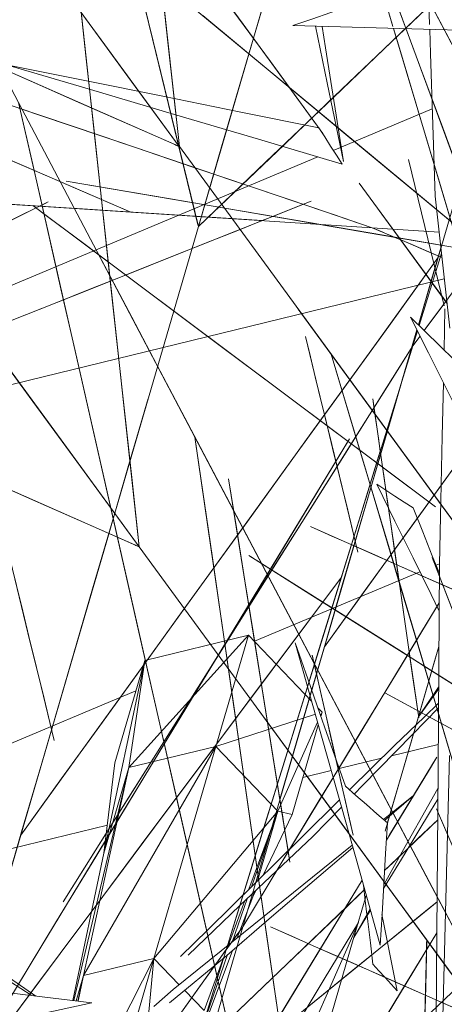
# Model space of a CAD drawing. Header units: centimetres. Extents: x 511 to 2122, y 723 to 1373.
# Tile 36 of 89: x 1371.6 to 1375.83, y 997.91 to 1007.7. Entities that reach past the tile are written whole.
import ezdxf

# ---------------------------------------------------------------- set-up
doc = ezdxf.new("R2010")
doc.units = ezdxf.units.CM
doc.layers.add('A-DETL-GENF', color=92, linetype='Continuous', lineweight=18)
doc.layers.add('G-IMPT', color=8, linetype='Continuous', lineweight=18)

# ---------------------------------------------------------------- blocks, each defined once
blk = doc.blocks.new('Vegetação 69 - Tree_Bamboo26_DWG-477148-PROJETO_TÉRREO')
at = {"layer": 'G-IMPT'}
for p, q in [((68.387, -47.712), (68.387, -31.735)), ((70.687, -46.255), (68.387, -31.735)), ((62.43, -35.915), (63.324, -41.56)), ((61.409, -36.862), (61.409, -40.636)), ((58.901, -39.473), (61, -40.482)), ((59.239, -39.728), (58.871, -39.553)), ((59.239, -39.728), (58.873, -39.547)), ((59.239, -39.728), (58.882, -39.523)), ((62.197, -41.173), (58.895, -39.488)), ((59.234, -40.849), (59.239, -39.728)), ((62.195, -42.559), (59.239, -39.728)), ((59.239, -39.728), (62.197, -41.173)), ((59.234, -40.849), (58.111, -39.877)), ((57.913, -40.086), (59.234, -40.849)), ((57.711, -40.321), (59.234, -40.849)), ((62.321, -40.98), (61, -40.482)), ((63.751, -41.806), (61, -40.482)), ((62.197, -41.173), (61, -40.482)), ((58.514, -40.672), (58.695, -41.023)), ((59.067, -42.062), (57.303, -40.857)), ((57.303, -40.857), (59.022, -41.972)), ((58.991, -41.912), (58.511, -40.923)), ((59.234, -40.849), (58.747, -41.133)), ((59.234, -40.849), (60.996, -43.253)), ((59.234, -40.849), (62.195, -42.559)), ((63.751, -41.806), (62.321, -40.98)), ((58.643, -41.194), (58.266, -41.413)), ((62.195, -42.559), (62.197, -41.173)), ((63.751, -41.806), (62.197, -41.173)), ((63.751, -43.457), (62.197, -41.173)), ((59.647, -44.268), (56.715, -41.336)), ((58.987, -41.899), (58.266, -41.413)), ((63.751, -41.806), (63.751, -43.457)), ((59.761, -42.421), (59.164, -42.019)), ((59.195, -42.085), (59.789, -42.471)), ((59.799, -42.562), (59.24, -42.18)), ((58.582, -45.202), (55.706, -42.326)), ((59.88, -42.629), (59.799, -42.562)), ((59.799, -42.562), (59.863, -42.599)), ((60.996, -43.253), (59.929, -42.534)), ((59.955, -42.578), (60.996, -43.253)), ((60.996, -43.253), (62.195, -42.559)), ((62.314, -44.177), (62.195, -42.559)), ((63.751, -43.457), (62.195, -42.559)), ((60.023, -42.691), (60.996, -43.253)), ((60.891, -43.457), (60.087, -42.798)), ((60.891, -43.457), (60.996, -43.253)), ((62.186, -44.178), (60.996, -43.253)), ((58.948, -43.569), (59.647, -44.268)), ((62.142, -44.179), (60.891, -43.457)), ((62.524, -44.166), (63.751, -43.457)), ((63.635, -43.524), (64.07, -46.271)), ((60.823, -44.226), (60.487, -43.686)), ((61.409, -43.756), (61.409, -44.205)), ((59.165, -44.285), (58.816, -43.937)), ((58.816, -43.937), (59.186, -44.284)), ((61.409, -44.334), (61.409, -45.009)), ((62.321, -44.283), (62.259, -44.247)), ((62.321, -44.283), (62.275, -44.247)), ((62.321, -44.283), (62.401, -44.236)), ((57.893, -45.66), (57.175, -44.416)), ((57.175, -44.416), (57.893, -45.66)), ((57.859, -44.479), (58.582, -45.202)), ((61.052, -44.411), (61.555, -45.253)), ((59.92, -45.008), (59.71, -44.644)), ((60.734, -45.355), (60.465, -44.824)), ((60.48, -44.814), (60.734, -45.355)), ((60.071, -45.269), (59.962, -45.081)), ((61.409, -45.169), (61.409, -45.913)), ((60.279, -45.629), (60.071, -45.269)), ((62.241, -46.122), (61.897, -45.716)), ((61.897, -45.716), (62.267, -46.129)), ((62.695, -45.609), (63.534, -46.448)), ((64.112, -46.538), (64.122, -46.595)), ((70.747, -46.632), (70.728, -46.513)), ((68.013, -47.664), (70.139, -46.783)), ((70.988, -48.155), (70.749, -46.643)), ((67.616, -47.137), (67.496, -46.993)), ((68.014, -47.663), (69.657, -46.983)), ((68.783, -47.763), (67.778, -47.162)), ((67.791, -47.153), (71.794, -49.464)), ((67.319, -47.449), (67.937, -47.613)), ((67.982, -47.613), (70.315, -47.613)), ((73.54, -47.806), (72.373, -47.865)), ((72.41, -47.863), (73.54, -47.806))]:
    blk.add_line(p, q, dxfattribs=at)
at = {"layer": 'G-IMPT', "flags": 128}
for points in [[(58.797, -39.751), (58.826, -38.536), (58.855, -37.322), (58.885, -36.108), (58.914, -34.893)], [(69.112, -47.806), (69.423, -46.812), (70.544, -43.237), (72.98, -35.461)], [(55.375, -35.714), (57.671, -37.04), (61.579, -39.296), (70.077, -44.202)], [(59.133, -38.865), (59.41, -38.603), (60.376, -37.686), (61.343, -36.77), (62.31, -35.853)], [(65.477, -42.137), (66.489, -40.819), (67.501, -39.5), (68.512, -38.182), (69.524, -36.863)], [(69.524, -36.863), (68.524, -38.166), (67.524, -39.469), (66.524, -40.773), (65.524, -42.076)], [(59.818, -39.186), (59.281, -38.65), (58.744, -38.113), (58.207, -37.576), (57.671, -37.04)], [(57.671, -37.04), (58.498, -37.866), (59.325, -38.693), (60.151, -39.52), (60.978, -40.347)], [(60.72, -37.493), (60.151, -37.999), (59.582, -38.506), (59.103, -38.932)], [(70.767, -42.524), (71.148, -41.307), (71.529, -40.091), (71.911, -38.874), (72.292, -37.658)], [(62.001, -42.304), (61.115, -41.228), (60.228, -40.153), (59.342, -39.078), (58.456, -38.003)], [(58.456, -38.003), (59.143, -38.837), (59.831, -39.671), (60.518, -40.505), (61.206, -41.339)], [(59.459, -37.978), (59.294, -38.421), (59.128, -38.864), (58.963, -39.307), (58.797, -39.751)], [(63.798, -40.577), (62.711, -39.949), (61.624, -39.322), (60.537, -38.694), (59.45, -38.067)], [(59.45, -38.067), (60.177, -38.487), (60.904, -38.906), (61.631, -39.326), (62.358, -39.746)], [(74.871, -38.228), (73.847, -39.842), (72.822, -41.456), (71.798, -43.07), (70.774, -44.684)], [(71.504, -43.533), (72.346, -42.207), (73.188, -40.88), (74.029, -39.554), (74.871, -38.228)], [(65.479, -42.136), (67.373, -41.352), (69.266, -40.568), (71.16, -39.783), (73.054, -38.999)], [(71.349, -44.209), (72.361, -42.89), (73.372, -41.572), (74.384, -40.253), (75.396, -38.934)], [(75.396, -38.934), (74.396, -40.238), (73.396, -41.541), (72.396, -42.844), (71.396, -44.147)], [(66.329, -45.698), (64.701, -44.07), (63.073, -42.442), (61.446, -40.814), (59.818, -39.186)], [(65.352, -43.729), (64.409, -42.621), (63.466, -41.513), (62.522, -40.404), (61.579, -39.296)], [(61.579, -39.296), (62.278, -40.118), (62.978, -40.939), (63.677, -41.761), (64.376, -42.582)], [(70.376, -39.245), (70.532, -39.941), (70.688, -40.637), (70.843, -41.334), (70.999, -42.03)], [(73.453, -39.376), (72.725, -40.341), (71.998, -41.306), (71.271, -42.271), (70.544, -43.237)], [(64.793, -44.204), (63.7, -43.076), (62.606, -41.948), (61.513, -40.819), (60.42, -39.691)], [(60.42, -39.691), (61.75, -41.064), (63.081, -42.437), (64.411, -43.81), (65.741, -45.183)], [(62.358, -39.746), (63.688, -40.513), (65.017, -41.281), (66.347, -42.049), (67.677, -42.816)], [(57.319, -39.896), (57.836, -40.497), (58.353, -41.099), (58.87, -41.7), (59.387, -42.301)], [(70.805, -39.93), (69.474, -40.482), (68.142, -41.033), (66.811, -41.585), (65.479, -42.136)], [(58.985, -41.833), (58.64, -41.432), (58.295, -41.031), (57.949, -40.63), (57.604, -40.228)], [(62.878, -40.148), (62.922, -40.148), (62.966, -40.148), (63.011, -40.148), (63.055, -40.148)], [(66.314, -40.148), (65.455, -40.148), (64.596, -40.148), (63.737, -40.148), (62.878, -40.148)], [(63.055, -40.148), (63.548, -40.148), (64.041, -40.148), (64.534, -40.148), (65.027, -40.148)], [(65.027, -40.148), (65.349, -40.148), (65.671, -40.148), (65.993, -40.148), (66.314, -40.148)], [(60.978, -40.347), (62.316, -41.685), (63.654, -43.023), (64.992, -44.36), (66.329, -45.698)], [(70.544, -43.237), (71.083, -42.521), (71.622, -41.806), (72.161, -41.09), (72.7, -40.375)], [(70.967, -41.886), (70.877, -41.487), (70.788, -41.087), (70.699, -40.687), (70.609, -40.288)], [(59.496, -44.273), (59.285, -43.909), (58.5, -42.548), (57.714, -41.188), (57.405, -40.652)], [(57.405, -40.652), (57.885, -41.483), (58.841, -43.138), (59.496, -44.273)], [(67.677, -42.816), (66.707, -42.257), (65.737, -41.697), (64.767, -41.137), (63.798, -40.577)], [(57.091, -40.976), (59.387, -42.301), (63.296, -44.558), (67.721, -47.113)], [(67.703, -47.117), (67.496, -46.993), (64.28, -45.069), (57.289, -40.884)], [(75.939, -41.114), (72.602, -41.952), (66.923, -43.378), (54.573, -46.48)], [(58.695, -41.023), (59.205, -42.106), (59.714, -43.189), (60.213, -44.248)], [(70.047, -45.996), (69.874, -44.761), (69.7, -43.526), (69.527, -42.292), (69.353, -41.057)], [(69.353, -41.057), (69.445, -41.713), (69.537, -42.368), (69.63, -43.024), (69.722, -43.68)], [(71.351, -44.208), (73.245, -43.423), (75.138, -42.639), (77.032, -41.855), (78.925, -41.07)], [(59.165, -41.257), (59.473, -41.771), (60.514, -43.512), (60.938, -44.222)], [(71.18, -41.207), (70.868, -42.201), (70.556, -43.196), (70.245, -44.19), (69.933, -45.185)], [(59.647, -44.268), (58.755, -43.376), (57.827, -42.448), (56.899, -41.52), (56.715, -41.336)], [(56.715, -41.336), (57.459, -42.08), (58.204, -42.824), (58.948, -43.569)], [(60.487, -43.686), (59.713, -42.337), (59.161, -41.375)], [(61.206, -41.339), (61.974, -42.271), (62.743, -43.204), (63.512, -44.136), (64.28, -45.069)], [(56.501, -41.549), (56.845, -41.891), (57.571, -42.613), (58.297, -43.335), (59.024, -44.057)], [(66.534, -41.856), (64.079, -41.818), (61.624, -41.779), (59.17, -41.741), (56.715, -41.702)], [(56.715, -41.702), (59.702, -41.749), (62.689, -41.796), (65.676, -41.843), (68.663, -41.89)], [(57.29, -41.616), (57.808, -42.708), (58.326, -43.8), (58.845, -44.891), (59.048, -45.319)], [(59.387, -42.301), (59.287, -42.184), (59.186, -42.067), (59.086, -41.95), (58.985, -41.833)], [(71.005, -41.787), (69.501, -43.026), (67.998, -44.266), (66.494, -45.505), (64.99, -46.745)], [(72.602, -41.952), (71.085, -41.928), (69.568, -41.904), (68.051, -41.88), (66.534, -41.856)], [(68.663, -41.89), (69.648, -41.905), (70.633, -41.921), (71.618, -41.936), (72.602, -41.952)], [(70.017, -42.601), (70.264, -42.398), (70.511, -42.194), (70.758, -41.99), (71.005, -41.787)], [(73.216, -41.91), (72.534, -43.082), (71.852, -44.253), (71.17, -45.425), (70.488, -46.596)], [(70.999, -42.03), (70.991, -41.994), (70.983, -41.958), (70.975, -41.922), (70.967, -41.886)], [(71.119, -46.377), (71.643, -45.26), (72.167, -44.144), (72.692, -43.027), (73.216, -41.91)], [(61.349, -42.842), (59.181, -42.633), (57.014, -42.424), (54.846, -42.216), (52.678, -42.007)], [(52.678, -42.007), (54.36, -42.169), (56.041, -42.331), (57.722, -42.493), (59.404, -42.654)], [(60.174, -44.249), (59.862, -43.633), (59.427, -42.773), (58.991, -41.912)], [(76.677, -42.002), (75.345, -42.553), (74.014, -43.105), (72.682, -43.656), (71.351, -44.208)], [(47.832, -49.446), (50.587, -48.305), (55.278, -46.362), (65.477, -42.137)], [(63.639, -44.685), (62.545, -44.03), (61.452, -43.376), (60.358, -42.721), (59.264, -42.066)], [(59.264, -42.066), (60.062, -42.544), (60.859, -43.021), (61.657, -43.499), (62.455, -43.976)], [(65.524, -42.076), (65.512, -42.091), (65.501, -42.107), (65.489, -42.122), (65.477, -42.137)], [(71.932, -42.987), (70.318, -42.775), (68.705, -42.562), (67.091, -42.35), (65.477, -42.137)], [(65.477, -42.137), (66.504, -42.273), (67.531, -42.408), (68.558, -42.543), (69.586, -42.678)], [(58.582, -45.202), (57.933, -44.553), (57.032, -43.652), (56.131, -42.75), (55.706, -42.326)], [(55.706, -42.326), (55.887, -42.506), (56.544, -43.164), (57.202, -43.821), (57.859, -44.479)], [(61.534, -44.448), (60.998, -43.911), (60.461, -43.375), (59.924, -42.838), (59.387, -42.301)], [(59.387, -42.301), (60.214, -43.128), (61.041, -43.955), (61.868, -44.782), (62.695, -45.609)], [(64.28, -45.069), (63.71, -44.377), (63.141, -43.686), (62.571, -42.995), (62.001, -42.304)], [(68.607, -48.48), (69.267, -46.955), (69.927, -45.43), (70.588, -43.904), (71.248, -42.379)], [(71.248, -42.379), (70.595, -43.886), (69.943, -45.394), (69.29, -46.902), (68.638, -48.409)], [(59.404, -42.654), (61.283, -42.835), (63.163, -43.016), (65.043, -43.197), (66.923, -43.378)], [(63.699, -44.188), (65.278, -43.792), (66.858, -43.395), (68.437, -42.998), (70.017, -42.601)], [(64.376, -42.582), (65.464, -43.86), (66.551, -45.138), (67.639, -46.416), (68.727, -47.694)], [(70.017, -42.601), (68.96, -42.867), (67.904, -43.132), (66.847, -43.397), (65.791, -43.663)], [(68.185, -44.111), (68.643, -43.734), (69.101, -43.356), (69.559, -42.979), (70.017, -42.601)], [(69.933, -45.185), (70.142, -44.519), (70.35, -43.854), (70.558, -43.189), (70.767, -42.524)], [(59.281, -42.719), (58.693, -43.486), (58.105, -44.253), (57.516, -45.02), (56.928, -45.786)], [(59.048, -45.319), (58.979, -45.174), (58.595, -44.364), (58.21, -43.555), (57.826, -42.746)], [(58.4, -43.868), (58.62, -43.581), (58.841, -43.294), (59.061, -43.007), (59.281, -42.719)], [(69.586, -42.678), (70.743, -42.831), (71.9, -42.983), (73.057, -43.135), (74.215, -43.288)], [(66.923, -43.378), (65.529, -43.244), (64.136, -43.11), (62.742, -42.976), (61.349, -42.842)], [(57.228, -43.02), (58.786, -43.919), (59.404, -44.276)], [(59.024, -44.057), (58.708, -43.816), (58.393, -43.575), (58.078, -43.334), (57.762, -43.093)], [(74.215, -43.288), (73.644, -43.213), (73.073, -43.138), (72.503, -43.062), (71.932, -42.987)], [(61.167, -43.328), (60.921, -43.309), (60.675, -43.289), (60.429, -43.269), (60.183, -43.249)], [(60.183, -43.249), (61.68, -43.37), (63.177, -43.49), (64.674, -43.611), (66.171, -43.731)], [(71.021, -46.418), (72.955, -45.617), (74.888, -44.816), (76.822, -44.016), (78.756, -43.215)], [(56.213, -45.975), (57.809, -45.314), (59.404, -44.653), (61, -43.992), (62.596, -43.331)], [(62.596, -43.331), (61.432, -43.813), (60.268, -44.295), (59.104, -44.777), (57.94, -45.259)], [(65.514, -45.839), (64.427, -45.211), (63.34, -44.584), (62.254, -43.956), (61.167, -43.328)], [(61.167, -43.328), (61.894, -43.748), (62.621, -44.168), (63.348, -44.588), (64.075, -45.007)], [(62.99, -43.475), (62.534, -43.439), (62.078, -43.402), (61.623, -43.365), (61.167, -43.328)], [(52.043, -43.557), (54.893, -44.274), (57.967, -45.047), (61.041, -45.82), (64.114, -46.594)], [(61.203, -46.042), (58.857, -45.407), (56.511, -44.772), (54.165, -44.136), (52.043, -43.562)], [(66.171, -43.731), (65.376, -43.667), (64.58, -43.603), (63.785, -43.539), (62.99, -43.475)], [(69.423, -46.812), (69.943, -45.993), (70.464, -45.173), (70.984, -44.353), (71.504, -43.533)], [(65.791, -43.663), (63.858, -44.148), (61.926, -44.633), (59.994, -45.119), (58.062, -45.604)], [(68.727, -47.694), (67.883, -46.703), (67.039, -45.712), (66.196, -44.72), (65.352, -43.729)], [(68.609, -48.479), (70.255, -47.257), (71.9, -46.035), (73.545, -44.813), (75.191, -43.59)], [(69.722, -43.68), (69.775, -44.056), (69.827, -44.432), (69.88, -44.809), (69.933, -45.185)], [(57.049, -45.628), (57.387, -45.188), (57.725, -44.748), (58.062, -44.308), (58.4, -43.868)], [(61.741, -46.86), (62.541, -46.085), (63.342, -45.309), (64.142, -44.533), (64.943, -43.757)], [(64.943, -43.757), (64.902, -43.797), (64.86, -43.837), (64.819, -43.877), (64.778, -43.917)], [(62.455, -43.976), (63.349, -44.511), (64.243, -45.047), (65.138, -45.582), (66.032, -46.117)], [(64.778, -43.917), (64.318, -44.362), (63.859, -44.808), (63.399, -45.253), (62.94, -45.698)], [(58.346, -44.125), (58.223, -44.191), (58.1, -44.257), (57.977, -44.323), (57.854, -44.389)], [(58.062, -45.604), (59.471, -45.25), (60.88, -44.896), (62.29, -44.542), (63.699, -44.188)], [(59.094, -44.214), (59.004, -44.203), (58.675, -44.164), (58.346, -44.125)], [(58.606, -44.305), (59.82, -44.262), (61.034, -44.219), (62.248, -44.176), (63.461, -44.133)], [(63.461, -44.133), (62.877, -44.19), (62.292, -44.247), (61.707, -44.305), (61.122, -44.362)], [(64.99, -46.745), (65.789, -46.086), (66.588, -45.428), (67.386, -44.77), (68.185, -44.111)], [(71.396, -44.147), (71.384, -44.163), (71.372, -44.178), (71.361, -44.193), (71.349, -44.209)], [(55.748, -44.282), (56.437, -44.466), (57.126, -44.651), (57.815, -44.836), (58.504, -45.02)], [(60.415, -44.86), (59.963, -44.721), (59.51, -44.582), (59.058, -44.443), (58.606, -44.305)], [(59.567, -44.27), (59.332, -44.243), (59.114, -44.217)], [(59.931, -48.938), (61.15, -48.433), (71.349, -44.209)], [(61.428, -44.316), (61.161, -44.312), (60.894, -44.308), (60.627, -44.304), (60.36, -44.299)], [(60.36, -44.299), (61.073, -44.311), (61.786, -44.322), (62.5, -44.333), (63.213, -44.344)], [(63.066, -44.342), (62.657, -44.335), (62.247, -44.329), (61.838, -44.323), (61.428, -44.316)], [(63.213, -44.344), (63.176, -44.344), (63.139, -44.343), (63.103, -44.342), (63.066, -44.342)], [(67.496, -46.993), (66.82, -46.296), (66.144, -45.598), (65.469, -44.901), (64.793, -44.204)], [(72.971, -49.215), (72.248, -47.962), (71.524, -46.709), (70.801, -45.455), (70.077, -44.202)], [(70.077, -44.202), (70.538, -45), (70.998, -45.798), (71.459, -46.595), (71.919, -47.393)], [(70.146, -44.202), (70.129, -44.202), (70.112, -44.202), (70.094, -44.202), (70.077, -44.202)], [(70.077, -44.202), (71.555, -44.202), (73.032, -44.202), (74.509, -44.202), (75.987, -44.202)], [(70.079, -44.203), (71.657, -45.114), (73.235, -46.025), (74.813, -46.936), (76.39, -47.847)], [(74.517, -46.765), (73.407, -46.125), (72.298, -45.484), (71.189, -44.844), (70.079, -44.203)], [(75.987, -44.202), (74.527, -44.202), (73.067, -44.202), (71.606, -44.202), (70.146, -44.202)], [(76.109, -44.313), (74.837, -44.839), (73.565, -45.365), (72.293, -45.892), (71.021, -46.418)], [(77.804, -45.059), (76.19, -44.846), (74.576, -44.634), (72.963, -44.421), (71.349, -44.209)], [(71.349, -44.209), (72.376, -44.344), (73.403, -44.479), (74.43, -44.615), (75.457, -44.75)], [(57.854, -44.389), (58.381, -44.411), (58.908, -44.434), (59.059, -44.44)], [(61.122, -44.362), (60.945, -44.486), (60.768, -44.611), (60.591, -44.736), (60.415, -44.86)], [(61.957, -46.051), (61.655, -45.565), (61.071, -44.625), (60.972, -44.467)], [(63.534, -46.448), (63.162, -46.076), (61.534, -44.448)], [(58.362, -44.982), (57.967, -44.876), (57.571, -44.77), (57.176, -44.664), (56.78, -44.558)], [(60.59, -45.707), (60.434, -45.552), (59.895, -45.014), (59.442, -44.561)], [(59.509, -44.587), (59.788, -44.848), (60.748, -45.747)], [(59.71, -44.644), (59.797, -44.794), (60.279, -45.629)], [(65.838, -47.545), (65.182, -46.774), (64.239, -45.666), (63.296, -44.558)], [(63.296, -44.558), (63.995, -45.379), (64.694, -46.201), (65.393, -47.022), (65.838, -47.545)], [(60.162, -44.782), (60.406, -45.027), (61.135, -45.756), (61.224, -45.845)], [(61.224, -45.845), (60.774, -45.394), (60.229, -44.849), (60.162, -44.782)], [(61.224, -45.845), (61.046, -45.667), (60.162, -44.782)], [(60.302, -44.795), (61.436, -45.45), (62.88, -46.283)], [(65.153, -44.791), (64.565, -45.557), (63.976, -46.324), (63.388, -47.091), (62.8, -47.858)], [(66.032, -46.117), (65.434, -45.759), (64.836, -45.401), (64.237, -45.043), (63.639, -44.685)], [(64.272, -45.939), (64.492, -45.652), (64.712, -45.365), (64.933, -45.078), (65.153, -44.791)], [(70.774, -44.684), (70.436, -45.216), (70.098, -45.748), (69.761, -46.28), (69.423, -46.812)], [(62.88, -46.283), (62.381, -45.995), (61.306, -45.374), (60.403, -44.853)], [(60.423, -44.865), (61.034, -45.218), (61.838, -45.682), (62.642, -46.146), (62.88, -46.283)], [(58.504, -45.02), (58.469, -45.011), (58.433, -45.001), (58.398, -44.992), (58.362, -44.982)], [(64.075, -45.007), (65.404, -45.775), (66.734, -46.543), (67.721, -47.113)], [(73.237, -45.042), (72.08, -45.901), (70.923, -46.76), (69.766, -47.619), (68.609, -48.479)], [(61.555, -45.253), (61.872, -45.8), (62.027, -46.069)], [(65.741, -45.183), (66.18, -45.635), (66.619, -46.088), (67.057, -46.54), (67.496, -46.993)], [(69.933, -45.185), (69.962, -45.388), (69.99, -45.59), (70.019, -45.793), (70.047, -45.996)], [(57.85, -50.316), (58.983, -49.062), (60.115, -47.809), (61.248, -46.555), (62.381, -45.301)], [(62.381, -45.301), (61.779, -45.967), (61.178, -46.633), (60.576, -47.299), (59.974, -47.965)], [(62.085, -48.046), (63.68, -47.385), (65.276, -46.724), (66.872, -46.063), (68.468, -45.402)], [(68.468, -45.402), (67.304, -45.884), (66.14, -46.366), (64.976, -46.848), (63.812, -47.331)], [(64.595, -45.41), (64.639, -45.41), (64.683, -45.41), (64.727, -45.41), (64.772, -45.41)], [(68.031, -45.41), (67.172, -45.41), (66.313, -45.41), (65.454, -45.41), (64.595, -45.41)], [(64.772, -45.41), (65.265, -45.41), (65.758, -45.41), (66.251, -45.41), (66.744, -45.41)], [(66.744, -45.41), (67.066, -45.41), (67.387, -45.41), (67.709, -45.41), (68.031, -45.41)], [(54.523, -46.643), (56.004, -46.395), (57.485, -46.148), (58.966, -45.9), (60.448, -45.652)], [(60.448, -45.652), (59.661, -45.783), (58.874, -45.915), (58.087, -46.047), (57.301, -46.178)], [(62.94, -45.698), (62.64, -45.989), (62.34, -46.279), (62.041, -46.57), (61.741, -46.86)], [(66.848, -46.195), (65.606, -46.076), (64.365, -45.956), (63.124, -45.837), (61.883, -45.717)], [(61.883, -45.717), (62.542, -45.781), (63.201, -45.844), (63.86, -45.908), (64.52, -45.971)], [(60.126, -46.116), (62.012, -46.021), (63.897, -45.925), (65.783, -45.83), (67.669, -45.734)], [(67.669, -45.734), (66.206, -45.808), (64.743, -45.883), (63.281, -45.957), (61.818, -46.031)], [(67.721, -47.113), (67.454, -46.958), (66.484, -46.398), (65.514, -45.839)], [(62.921, -47.7), (63.259, -47.26), (63.596, -46.82), (63.934, -46.379), (64.272, -45.939)], [(65.548, -45.942), (64.928, -46.08), (64.308, -46.218), (63.688, -46.356), (63.412, -46.417)], [(64.52, -45.971), (64.898, -46.008), (65.276, -46.044), (65.654, -46.08), (66.032, -46.117)], [(65.058, -46.402), (65.18, -46.287), (65.303, -46.172), (65.425, -46.057), (65.548, -45.942)], [(61.818, -46.031), (60.183, -46.114), (58.548, -46.196), (56.913, -46.279), (55.278, -46.362)], [(66.032, -46.117), (66.236, -46.137), (66.44, -46.156), (66.644, -46.176), (66.848, -46.195)], [(63.973, -46.558), (64.268, -46.516), (64.663, -46.459), (65.058, -46.402)], [(70.488, -46.596), (70.646, -46.541), (70.803, -46.487), (70.961, -46.432), (71.119, -46.377)], [(71.589, -50.623), (71.88, -49.557), (72.17, -48.492), (72.461, -47.427), (72.752, -46.361)], [(72.752, -46.361), (72.781, -46.67), (72.809, -46.979), (72.838, -47.288), (72.867, -47.597)], [(64.245, -46.507), (61.677, -46.845), (59.109, -47.183), (56.542, -47.521), (53.974, -47.859)], [(55.804, -47.618), (57.915, -47.34), (60.025, -47.063), (62.135, -46.785), (64.245, -46.507)], [(64.114, -46.594), (65.07, -46.849), (66.025, -47.104), (66.829, -47.318)], [(72.633, -46.797), (72.298, -46.769), (70.522, -46.624)], [(70.522, -46.624), (71.768, -46.669), (72.659, -46.7)], [(68.72, -47.755), (69.029, -47.341), (69.423, -46.812)], [(69.423, -46.812), (69.346, -46.915), (69.27, -47.018), (69.193, -47.121), (69.117, -47.223)], [(67.934, -47.064), (66.598, -47.9), (65.262, -48.736), (63.925, -49.572), (62.589, -50.408)], [(65.541, -47.613), (66.139, -47.476), (66.737, -47.339), (67.336, -47.201), (67.934, -47.064)], [(67.496, -46.993), (67.578, -47.091), (67.616, -47.137)], [(69.657, -46.983), (68.339, -47.528), (68.013, -47.664)], [(69.182, -49.017), (68.76, -48.511), (68.339, -48.005), (67.917, -47.499), (67.685, -47.22)], [(67.685, -47.22), (67.742, -47.288), (67.824, -47.387)], [(67.791, -47.153), (68.064, -47.31), (68.867, -47.774)], [(68.867, -47.774), (68.423, -47.518), (67.791, -47.153)], [(69.117, -47.223), (68.854, -47.576), (68.72, -47.755)], [(67.824, -47.387), (68.105, -47.724), (68.386, -48.062), (68.668, -48.4), (68.949, -48.737)], [(71.919, -47.393), (72.438, -48.291), (72.957, -49.19), (73.475, -50.088), (73.994, -50.987)], [(67.625, -47.613), (68.136, -47.68), (68.647, -47.746), (69.157, -47.812), (69.668, -47.878)], [(75.075, -47.732), (73.458, -47.919), (71.841, -48.106), (70.224, -48.293), (68.607, -48.48)], [(65.998, -48.188), (67.884, -48.092), (69.769, -47.997), (71.655, -47.901), (72.341, -47.866)], [(72.341, -47.866), (72.078, -47.88), (70.615, -47.954), (69.153, -48.028), (67.69, -48.102)], [(68.607, -48.48), (69.636, -48.361), (70.666, -48.242), (71.695, -48.123), (72.724, -48.004)], [(69.668, -47.878), (70.749, -48.105), (71.83, -48.332), (72.193, -48.408)], [(67.298, -49.842), (68.731, -49.482), (70.164, -49.122), (71.597, -48.762), (73.03, -48.403)], [(73.03, -48.403), (71.613, -48.758), (70.197, -49.114), (68.781, -49.47), (67.365, -49.825)], [(72.265, -48.423), (72.911, -48.559), (73.992, -48.786)]]:
    blk.add_lwpolyline(points, dxfattribs=at)
blk = doc.blocks.new('Vegetação 69 - Vegetação 69-476257-PROJETO_TÉRREO')
at = {"xscale": 0.6422813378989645, "yscale": 0.6422813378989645, "zscale": 0.6422813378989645}
blk.add_blockref('Vegetação 69 - Tree_Bamboo26_DWG-477148-PROJETO_TÉRREO', (-33.4836, 17.5621), dxfattribs=at)

msp = doc.modelspace()

# ---------------------------------------------------------------- block references
at = {"layer": 'A-DETL-GENF', "rotation": 103.707726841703}
msp.add_blockref('Vegetação 69 - Vegetação 69-476257-PROJETO_TÉRREO', (1365.5901, 991.8821), dxfattribs=at)

doc.saveas('drawing.dxf')
